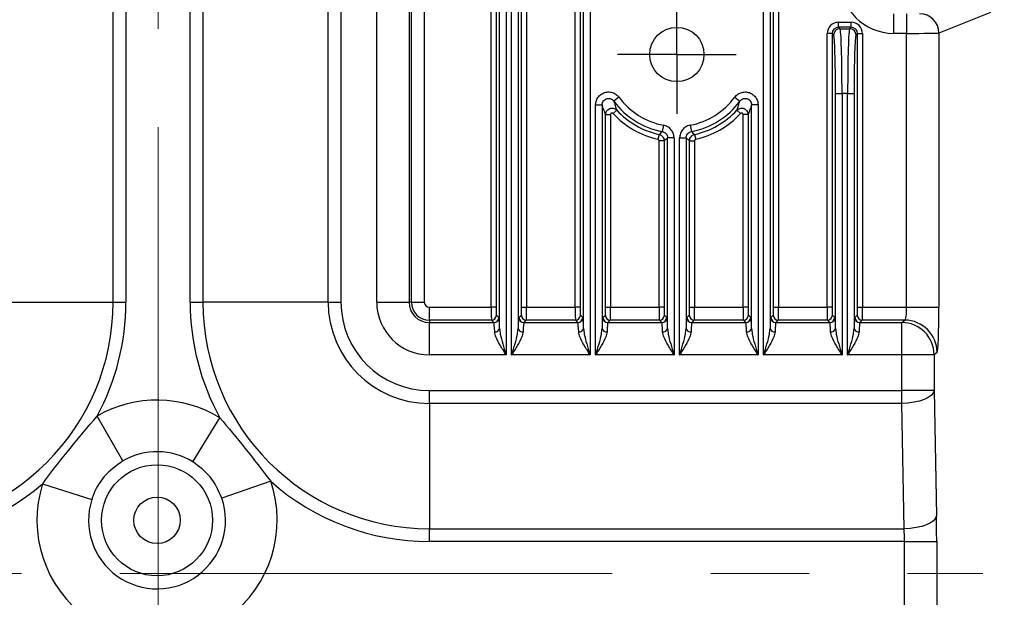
# Model space of a CAD drawing. Header units: millimetres. Extents: x 0 to 1260, y 0 to 891.
# Tile 37 of 56: x 712 to 788, y 329 to 374. Entities that reach past the tile are written whole.
import ezdxf

# ---------------------------------------------------------------- set-up
doc = ezdxf.new("R2010")
doc.units = ezdxf.units.MM
doc.header["$LTSCALE"] = 3
doc.linetypes.add('CENTERX2', pattern=[20.32, 12.7, -2.54, 2.54, -2.54])
doc.layers.add('FORMAT', color=7, linetype='Continuous')
doc.styles.add('SLDTEXTSTYLE0', font='TXT', dxfattribs={"width": 0.605})
doc.dimstyles.new('SLDDIMSTYLE6', dxfattribs={"dimtxt": 7.704956, "dimasz": 9.906, "dimexe": 0, "dimexo": 0.0625, "dimgap": 1.926239, "dimtad": 1, "dimdec": 1, "dimrnd": 1e-09, "dimzin": 12, "dimdsep": 46, "dimtxsty": 'SLDTEXTSTYLE0', "dimsah": 1, "dimcen": 0.09, "dimadec": 0, "dimazin": 3, "dimtfac": 1, "dimtdec": 1, "dimtofl": 0, "dimtmove": 0, "dimatfit": 3, "dimfxl": 1, "dimfrac": 2, "dimtolj": 1, "dimtzin": 12, "dimarcsym": 0})

# ---------------------------------------------------------------- blocks, each defined once
blk = doc.blocks.new('_D_18')
at = {"layer": 'FORMAT'}
for p, q in [((772.666, 398.681), (830.733, 398.681)), ((827.733, 398.681), (827.733, 263.369)), ((814.137, 344.254), (814.137, 346.9)), ((814.137, 346.9), (825.97, 346.9)), ((825.97, 346.9), (825.97, 344.254)), ((814.137, 317.796), (814.137, 315.15)), ((825.97, 315.15), (825.97, 317.796)), ((814.137, 315.15), (825.97, 315.15)), ((772.666, 263.369), (830.733, 263.369))]:
    blk.add_line(p, q, dxfattribs=at)
for points in [[(827.733, 398.681), (826.209, 388.775), (829.257, 388.775)], [(827.733, 263.369), (829.257, 273.275), (826.209, 273.275)]]:
    blk.add_solid(points, dxfattribs=at)
at = {"layer": 'FORMAT', "char_height": 7.9375, "attachment_point": 1, "rotation": 90, "style": 'SLDTEXTSTYLE0'}
for s, insert in [('135,3', (802.141, 317.796)), ('5,327', (815.738, 317.796))]:
    blk.add_mtext(s, dxfattribs=dict(at, insert=insert))
blk = doc.blocks.new('SW_CENTERMARKSYMBOL_1')
at = {"layer": 'FORMAT', "color": 0}
for p, q in [((0, 2.5), (0, 4.6)), ((0, 0), (0, 2.5)), ((-2.5, 0), (-4.6, 0)), ((0, 0), (-2.5, 0)), ((0, 0), (0, -2.5)), ((0, 0), (2.5, 0)), ((2.5, 0), (4.6, 0)), ((0, -2.5), (0, -4.6))]:
    blk.add_line(p, q, dxfattribs=at)

msp = doc.modelspace()

# ---------------------------------------------------------------- linework, layer by layer
at = {"color": 7, "linetype": 'Continuous', "lineweight": 25}
for p, q in [((719.346462, 352.169698), (719.346462, 390.222345)), ((720.338669, 390.240274), (720.338669, 352.169698)), ((725.303972, 352.169698), (725.303972, 390.240274)), ((726.296179, 390.222345), (726.296179, 352.169698)), ((742.426015, 352.169698), (742.426015, 390.267438)), ((743.425406, 390.414918), (743.425406, 352.169698)), ((748.603393, 351.773783), (748.603393, 390.192382)), ((748.984161, 390.192382), (748.984161, 351.773783)), ((750.95848, 351.773783), (750.95848, 390.192382)), ((751.339248, 390.192382), (751.339248, 351.773783)), ((755.103393, 351.773783), (755.103393, 390.192382)), ((755.484161, 390.192382), (755.484161, 351.773783)), ((770.45848, 351.773783), (770.45848, 390.192382)), ((770.839248, 390.192382), (770.839248, 351.773783)), ((735.984858, 352.169698), (735.984858, 390.039434)), ((736.977066, 390.039434), (736.977066, 352.169698)), ((739.745176, 352.169698), (739.745176, 390.039434)), ((742.243653, 390.039434), (742.243653, 352.169698)), ((749.254788, 350.137136), (749.254788, 385.576156)), ((749.754484, 385.576156), (749.754484, 348.093554)), ((750.188158, 348.093554), (750.188158, 385.576156)), ((750.687853, 385.576156), (750.687853, 350.137136)), ((755.754788, 350.137136), (755.754788, 385.576156)), ((756.254484, 385.576156), (756.254484, 348.093554)), ((769.688158, 348.093554), (769.688158, 385.576156)), ((770.187853, 385.576156), (770.187853, 350.137136)), ((779.746321, 374.455363), (779.746321, 372.955591)), ((780.756541, 374.455363), (780.756541, 372.955591)), ((787.248581, 374.569201), (783.254161, 372.972285)), ((775.483857, 373.431827), (775.483857, 373.812595)), ((775.483857, 373.812595), (776.458785, 373.812595)), ((775.483857, 373.431827), (775.602824, 373.31286)), ((776.458785, 373.431827), (775.483857, 373.431827)), ((776.339817, 373.31286), (776.458785, 373.431827)), ((776.458785, 373.431827), (776.458785, 373.812595)), ((774.984161, 372.932132), (774.603393, 372.932132)), ((774.603393, 351.773783), (774.603393, 372.932132)), ((774.984161, 372.932132), (774.984161, 351.773783)), ((775.103129, 372.813164), (774.984161, 372.932132)), ((775.602824, 373.31286), (776.339817, 373.31286)), ((776.95848, 372.932132), (776.839512, 372.813164)), ((776.95848, 351.773783), (776.95848, 372.932132)), ((776.95848, 372.932132), (777.339248, 372.932132)), ((777.339248, 372.932132), (777.339248, 351.773783)), ((780.756541, 372.955591), (779.746321, 372.955591)), ((780.756541, 351.773783), (780.756541, 372.955591)), ((783.254161, 372.972285), (783.254161, 351.773783)), ((775.254788, 368.315905), (775.754484, 368.315905)), ((775.254788, 350.137136), (775.254788, 368.315905)), ((775.754484, 368.315905), (775.754484, 348.093554)), ((776.188158, 368.315905), (775.754484, 368.315905)), ((776.188158, 348.093554), (776.188158, 368.315905)), ((776.188158, 368.315905), (776.687853, 368.315905)), ((776.687853, 368.315905), (776.687853, 350.137136)), ((756.688158, 348.093554), (756.688158, 367.421352)), ((756.688158, 367.421352), (757.187853, 367.421352)), ((757.187853, 367.421352), (757.187853, 350.137136)), ((758.491747, 368.014687), (758.089648, 367.71802)), ((767.450894, 368.014687), (767.852993, 367.71802)), ((769.254484, 367.421352), (768.754788, 367.421352)), ((768.754788, 350.137136), (768.754788, 367.421352)), ((769.254484, 367.421352), (769.254484, 348.093554)), ((757.45848, 351.773783), (757.45848, 366.670939)), ((757.45848, 366.670939), (757.839248, 366.670939)), ((757.839248, 366.670939), (757.839248, 351.773783)), ((758.324579, 367.01071), (758.04538, 366.751804)), ((767.618062, 367.01071), (767.897262, 366.751804)), ((768.484161, 366.670939), (768.103393, 366.670939)), ((768.103393, 351.773783), (768.103393, 366.670939)), ((768.484161, 366.670939), (768.484161, 351.773783)), ((761.940205, 365.849188), (761.847649, 365.35814)), ((764.002437, 365.849188), (764.094992, 365.35814)), ((761.593138, 365.134215), (761.51033, 364.76256)), ((764.349504, 365.134215), (764.432312, 364.76256)), ((761.984161, 364.646479), (761.603393, 364.646479)), ((761.603393, 351.773783), (761.603393, 364.646479)), ((761.984161, 364.646479), (761.984161, 351.773783)), ((762.754484, 364.867091), (762.254788, 364.867091)), ((762.254788, 350.137136), (762.254788, 364.867091)), ((762.754484, 364.867091), (762.754484, 348.093554)), ((763.188158, 348.093554), (763.188158, 364.867091)), ((763.188158, 364.867091), (763.687853, 364.867091)), ((763.687853, 364.867091), (763.687853, 350.137136)), ((763.95848, 351.773783), (763.95848, 364.646479)), ((763.95848, 364.646479), (764.339248, 364.646479)), ((764.339248, 364.646479), (764.339248, 351.773783)), ((709.657783, 352.169698), (719.346462, 352.169698)), ((719.346462, 352.169698), (720.338669, 352.169698)), ((725.303972, 352.169698), (726.296179, 352.169698)), ((735.984858, 352.169698), (726.296179, 352.169698)), ((735.984858, 352.169698), (736.977066, 352.169698)), ((739.745176, 352.169698), (742.243653, 352.169698)), ((742.426015, 352.169698), (742.243653, 352.169698)), ((742.426015, 352.169698), (743.425406, 352.169698)), ((743.821321, 350.774392), (743.821321, 351.773783)), ((743.821321, 351.773783), (748.603393, 351.773783)), ((748.984161, 351.773783), (748.603393, 351.773783)), ((750.95848, 351.773783), (751.339248, 351.773783)), ((751.339248, 351.773783), (755.103393, 351.773783)), ((755.484161, 351.773783), (755.103393, 351.773783)), ((757.45848, 351.773783), (757.839248, 351.773783)), ((757.839248, 351.773783), (761.603393, 351.773783)), ((761.984161, 351.773783), (761.603393, 351.773783)), ((763.95848, 351.773783), (764.339248, 351.773783)), ((764.339248, 351.773783), (768.103393, 351.773783)), ((768.484161, 351.773783), (768.103393, 351.773783)), ((770.45848, 351.773783), (770.839248, 351.773783)), ((770.839248, 351.773783), (774.603393, 351.773783)), ((774.984161, 351.773783), (774.603393, 351.773783)), ((776.95848, 351.773783), (777.339248, 351.773783)), ((777.339248, 351.773783), (780.756541, 351.773783)), ((780.756541, 351.773783), (783.254161, 351.773783)), ((743.821321, 350.774392), (743.821321, 350.592031)), ((748.624255, 350.774392), (743.821321, 350.774392)), ((743.821321, 348.093554), (743.821321, 350.592031)), ((743.821321, 350.592031), (748.806616, 350.592031)), ((748.806616, 350.592031), (748.624255, 350.774392)), ((749.005023, 351.15516), (749.187384, 350.972798)), ((750.755257, 350.972798), (750.937619, 351.15516)), ((751.318386, 350.774392), (751.136025, 350.592031)), ((751.136025, 350.592031), (755.306616, 350.592031)), ((755.124255, 350.774392), (751.318386, 350.774392)), ((755.306616, 350.592031), (755.124255, 350.774392)), ((755.505023, 351.15516), (755.687384, 350.972798)), ((757.255257, 350.972798), (757.437619, 351.15516)), ((757.818386, 350.774392), (757.636025, 350.592031)), ((757.636025, 350.592031), (761.806616, 350.592031)), ((761.624255, 350.774392), (757.818386, 350.774392)), ((761.806616, 350.592031), (761.624255, 350.774392)), ((762.005023, 351.15516), (762.187384, 350.972798)), ((763.755257, 350.972798), (763.937619, 351.15516)), ((764.318386, 350.774392), (764.136025, 350.592031)), ((764.136025, 350.592031), (768.306616, 350.592031)), ((768.124255, 350.774392), (764.318386, 350.774392)), ((768.306616, 350.592031), (768.124255, 350.774392)), ((768.505023, 351.15516), (768.687384, 350.972798)), ((770.255257, 350.972798), (770.437619, 351.15516)), ((770.818386, 350.774392), (770.636025, 350.592031)), ((770.636025, 350.592031), (774.806616, 350.592031)), ((774.624255, 350.774392), (770.818386, 350.774392)), ((774.806616, 350.592031), (774.624255, 350.774392)), ((775.005023, 351.15516), (775.187384, 350.972798)), ((776.755257, 350.972798), (776.937619, 351.15516)), ((777.318386, 350.774392), (777.136025, 350.592031)), ((777.136025, 350.592031), (780.381057, 350.592031)), ((780.609061, 350.774392), (777.318386, 350.774392)), ((780.381057, 350.592031), (780.609061, 350.774392)), ((780.381057, 348.093554), (780.381057, 350.592031)), ((783.106681, 348.275915), (782.878677, 348.093554)), ((749.754484, 348.093554), (743.821321, 348.093554)), ((756.254484, 348.093554), (750.188158, 348.093554)), ((762.754484, 348.093554), (756.688158, 348.093554)), ((769.254484, 348.093554), (763.188158, 348.093554)), ((775.754484, 348.093554), (769.688158, 348.093554)), ((780.381057, 348.093554), (776.188158, 348.093554)), ((780.381057, 345.325443), (780.381057, 348.093554)), ((782.878677, 348.093554), (780.381057, 348.093554)), ((782.878677, 348.093554), (782.878677, 345.325443)), ((743.821321, 345.325443), (780.381057, 345.325443)), ((743.821321, 344.333235), (743.821321, 345.325443)), ((780.381057, 344.333235), (780.381057, 345.325443)), ((782.878677, 345.325443), (780.381057, 345.325443)), ((782.878677, 345.325443), (783.061588, 335.636764)), ((780.381057, 344.333235), (743.821321, 344.333235)), ((743.821321, 344.333235), (743.821321, 334.644557)), ((780.563967, 334.644557), (780.381057, 344.333235)), ((720.0976, 339.886918), (718.10181, 343.34712)), ((725.521934, 339.811354), (727.613336, 343.214618)), ((713.892721, 338.127849), (717.697196, 336.910417)), ((731.538827, 338.312117), (727.760604, 337.015503)), ((743.821321, 334.644557), (780.563967, 334.644557)), ((743.821321, 333.652349), (743.821321, 334.644557)), ((780.581897, 333.652349), (743.821321, 333.652349)), ((780.581897, 333.652349), (783.079518, 333.652349)), ((780.581897, 328.687047), (780.581897, 333.652349)), ((783.079518, 333.652349), (783.079518, 328.687047))]:
    msp.add_line(p, q, dxfattribs=at)
at = {"color": 7, "linetype": 'Continuous', "lineweight": 25, "flags": 128}
for points in [[(782.878677, 345.325443), (782.814062, 345.136595), (782.66064, 344.954641), (782.424012, 344.786221), (782.112814, 344.637483), (781.738406, 344.513856), (781.314453, 344.419853), (780.856431, 344.358905), (780.381057, 344.333235)], [(783.061588, 335.636764), (782.996973, 335.447916), (782.843551, 335.265962), (782.606923, 335.097542), (782.295725, 334.948804), (781.921317, 334.825177), (781.497364, 334.731174), (781.039341, 334.670226), (780.563967, 334.644557)]]:
    msp.add_lwpolyline(points, dxfattribs=at)
at = {"color": 7, "linetype": 'Continuous', "lineweight": 25}
for centre, radius in [((762.971321, 371.319698), 2.1), ((722.746321, 335.294698), 4.293005), ((722.746321, 335.294698), 1.796431)]:
    msp.add_circle(centre, radius, dxfattribs=at)
for centre, radius, start, end in [((779.746321, 377.094698), 4.139107, 90, 270), ((781.753651, 372.971547), 1.50051, 0.02816243, 89.92600581), ((775.603538, 372.812451), 0.500409, 90.08169188, 179.91830812), ((776.339103, 372.812451), 0.500409, 0.08169188, 89.91830812), ((762.971321, 371.319698), 6.066532, 216.41975606, 259.32576466), ((762.971321, 371.319698), 5.566837, 216.41975606, 259.32576466), ((762.971321, 371.319698), 5.566837, 280.67423534, 323.58024394), ((762.971321, 371.319698), 6.066532, 280.67423534, 323.58024394), ((762.971321, 371.319698), 6.717927, 222.84018933, 257.43914421), ((762.971321, 371.319698), 6.33716, 222.84018933, 257.43914421), ((762.971321, 371.319698), 6.33716, 282.56085579, 317.15981067), ((762.971321, 371.319698), 6.717927, 282.56085579, 317.15981067), ((701.821321, 352.169698), 17.525141, 270, 0), ((701.821321, 352.169698), 18.517349, 331.54624373, 0), ((743.821321, 352.169698), 18.517349, 180, 208.92110562), ((743.821321, 352.169698), 17.525141, 180, 270), ((743.821321, 352.169698), 7.836462, 180, 270), ((743.821321, 352.169698), 6.844255, 180, 270), ((743.821321, 352.169698), 4.076144, 180, 270), ((743.821321, 352.169698), 1.577667, 180, 270), ((743.821321, 352.169698), 1.395306, 180, 270), ((743.821321, 352.169698), 0.395915, 180, 270), ((748.623711, 351.155704), 0.381312, 270.08169188, 359.91830812), ((748.806073, 350.973342), 0.381312, 270.08169188, 359.91830812), ((751.136569, 350.973342), 0.381312, 180.08169188, 269.91830812), ((751.31893, 351.155704), 0.381312, 180.08169188, 269.91830812), ((755.123711, 351.155704), 0.381312, 270.08169188, 359.91830812), ((755.306073, 350.973342), 0.381312, 270.08169188, 359.91830812), ((757.636569, 350.973342), 0.381312, 180.08169188, 269.91830812), ((757.81893, 351.155704), 0.381312, 180.08169188, 269.91830812), ((761.623711, 351.155704), 0.381312, 270.08169188, 359.91830812), ((761.806073, 350.973342), 0.381312, 270.08169188, 359.91830812), ((764.136569, 350.973342), 0.381312, 180.08169188, 269.91830812), ((764.31893, 351.155704), 0.381312, 180.08169188, 269.91830812), ((768.123711, 351.155704), 0.381312, 270.08169188, 359.91830812), ((768.306073, 350.973342), 0.381312, 270.08169188, 359.91830812), ((770.636569, 350.973342), 0.381312, 180.08169188, 269.91830812), ((770.81893, 351.155704), 0.381312, 180.08169188, 269.91830812), ((774.623711, 351.155704), 0.381312, 270.08169188, 359.91830812), ((774.806073, 350.973342), 0.381312, 270.08169188, 359.91830812), ((777.136569, 350.973342), 0.381312, 180.08169188, 269.91830812), ((777.31893, 351.155704), 0.381312, 180.08169188, 269.91830812), ((780.376169, 348.089523), 2.502512, 0.09226925, 89.88808557), ((780.604172, 348.271885), 2.502512, 0.09226925, 89.88808557), ((748.912852, 350.215534), 0.350808, 263.64478803, 347.08668524), ((751.029789, 350.215534), 0.350808, 192.91331476, 276.35521197), ((755.412852, 350.215534), 0.350808, 263.64478803, 347.08668524), ((757.529789, 350.215534), 0.350808, 192.91331476, 276.35521197), ((761.912852, 350.215534), 0.350808, 263.64478803, 347.08668524), ((764.029789, 350.215534), 0.350808, 192.91331476, 276.35521197), ((768.412852, 350.215534), 0.350808, 263.64478803, 347.08668524), ((770.529789, 350.215534), 0.350808, 192.91331476, 276.35521197), ((774.912852, 350.215534), 0.350808, 263.64478803, 347.08668524), ((777.029789, 350.215534), 0.350808, 192.91331476, 276.35521197), ((722.746321, 335.294698), 9.295858, 58.42809654, 119.97567501), ((722.746321, 335.294698), 5.30134, 58.42809654, 119.97567501), ((701.821321, 352.169698), 18.517349, 270, 310.6847634), ((722.746321, 335.294698), 9.295858, 162.25533213, 18.94123431), ((743.821321, 352.169698), 18.517349, 228.44822523, 270), ((722.746321, 335.294698), 5.30134, 162.25533213, 18.94123431)]:
    msp.add_arc(centre, radius, start, end, dxfattribs=at)
for centre, major_axis, ratio, start_param, end_param in [((775.48493, 372.931058), (0.62372, -0.62372), 0.998782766, 2.356803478, 3.926381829), ((775.48493, 372.931058), (0.354641, -0.354641), 0.996934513, 2.356803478, 3.926381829), ((776.457711, 372.931058), (-0.62372, -0.62372), 0.998782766, 2.356803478, 3.926381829), ((776.457711, 372.931058), (0.354641, 0.354641), 0.996934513, 5.498396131, 7.067974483), ((775.097645, 368.315905), (0, 4.5), 0.034920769, 4.71238898, 6.248278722), ((775.59734, 368.315905), (0, 5), 0.031428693, 4.71238898, 6.248278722), ((776.345301, 368.315905), (0, 5), 0.031428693, 0.034906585, 1.570796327), ((776.844996, 368.315905), (0, 4.5), 0.034920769, 0.034906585, 1.570796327), ((780.756541, 372.973046), (2.5, 0), 0.006982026, 4.71238898, 6.239552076), ((748.625009, 351.773783), (0, 1), 0.021615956, 1.570796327, 3.106686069), ((749.005777, 351.773783), (0, 0.619), 0.034920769, 1.570796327, 3.106686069), ((750.936864, 351.773783), (0, 0.619), 0.034920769, 3.176499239, 4.71238898), ((751.317632, 351.773783), (0, 1), 0.021615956, 3.176499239, 4.71238898), ((755.125009, 351.773783), (0, 1), 0.021615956, 1.570796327, 3.106686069), ((755.505777, 351.773783), (0, 0.619), 0.034920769, 1.570796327, 3.106686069), ((757.436864, 351.773783), (0, 0.619), 0.034920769, 3.176499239, 4.71238898), ((757.817632, 351.773783), (0, 1), 0.021615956, 3.176499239, 4.71238898), ((761.625009, 351.773783), (0, 1), 0.021615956, 1.570796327, 3.106686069), ((762.005777, 351.773783), (0, 0.619), 0.034920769, 1.570796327, 3.106686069), ((763.936864, 351.773783), (0, 0.619), 0.034920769, 3.176499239, 4.71238898), ((764.317632, 351.773783), (0, 1), 0.021615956, 3.176499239, 4.71238898), ((768.125009, 351.773783), (0, 1), 0.021615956, 1.570796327, 3.106686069), ((768.505777, 351.773783), (0, 0.619), 0.034920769, 1.570796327, 3.106686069), ((770.436864, 351.773783), (0, 0.619), 0.034920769, 3.176499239, 4.71238898), ((770.817632, 351.773783), (0, 1), 0.021615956, 3.176499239, 4.71238898), ((774.625009, 351.773783), (0, 1), 0.021615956, 1.570796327, 3.106686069), ((775.005777, 351.773783), (0, 0.619), 0.034920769, 1.570796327, 3.106686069), ((776.936864, 351.773783), (0, 0.619), 0.034920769, 3.176499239, 4.71238898), ((777.317632, 351.773783), (0, 1), 0.021615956, 3.176499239, 4.71238898), ((780.603727, 351.773783), (0, 1), 0.1528133, 3.176499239, 4.71238898), ((783.101348, 351.773783), (0, 3.5), 0.043660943, 3.176499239, 4.71238898), ((748.803105, 348.093554), (0, 2.5), 0.040242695, 5.500937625, 6.248278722), ((749.183873, 348.093554), (0, 2.881), 0.034920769, 5.500937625, 6.248278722), ((750.758768, 348.093554), (0, 2.881), 0.034920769, 0.034906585, 0.782247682), ((751.139536, 348.093554), (0, 2.5), 0.040242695, 0.034906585, 0.782247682), ((755.303105, 348.093554), (0, 2.5), 0.040242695, 5.500937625, 6.248278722), ((755.683873, 348.093554), (0, 2.881), 0.034920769, 5.500937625, 6.248278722), ((757.258768, 348.093554), (0, 2.881), 0.034920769, 0.034906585, 0.782247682), ((757.639536, 348.093554), (0, 2.5), 0.040242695, 0.034906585, 0.782247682), ((761.803105, 348.093554), (0, 2.5), 0.040242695, 5.500937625, 6.248278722), ((762.183873, 348.093554), (0, 2.881), 0.034920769, 5.500937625, 6.248278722), ((763.758768, 348.093554), (0, 2.881), 0.034920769, 0.034906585, 0.782247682), ((764.139536, 348.093554), (0, 2.5), 0.040242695, 0.034906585, 0.782247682), ((768.303105, 348.093554), (0, 2.5), 0.040242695, 5.500937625, 6.248278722), ((768.683873, 348.093554), (0, 2.881), 0.034920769, 5.500937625, 6.248278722), ((770.258768, 348.093554), (0, 2.881), 0.034920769, 0.034906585, 0.782247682), ((770.639536, 348.093554), (0, 2.5), 0.040242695, 0.034906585, 0.782247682), ((774.803105, 348.093554), (0, 2.5), 0.040242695, 5.500937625, 6.248278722), ((775.183873, 348.093554), (0, 2.881), 0.034920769, 5.500937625, 6.248278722), ((776.758768, 348.093554), (0, 2.881), 0.034920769, 0.034906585, 0.782247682), ((777.139536, 348.093554), (0, 2.5), 0.040242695, 0.034906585, 0.782247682), ((782.861213, 333.652349), (0, 5), 0.043660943, 4.71238898, 5.120507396), ((780.363592, 333.652349), (0, 2.5), 0.087321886, 4.71238898, 5.120507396)]:
    msp.add_ellipse(centre, major_axis=major_axis, ratio=ratio, start_param=start_param, end_param=end_param, dxfattribs=at)
for points, knots in [([(756.688158, 367.421352), (756.699242, 367.534561), (756.721411, 367.760996), (756.894637, 368.062033), (757.149492, 368.289704), (757.466192, 368.418431), (757.806522, 368.435105), (758.132447, 368.337805), (758.360185, 368.177545), (758.461165, 368.052544), (758.491747, 368.014687)], [0, 0, 0, 0, 0.135382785, 0.270788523, 0.405609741, 0.539673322, 0.673347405, 0.807166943, 0.941600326, 1, 1, 1, 1]), ([(767.450894, 368.014687), (767.527025, 368.099205), (767.679299, 368.268254), (767.997417, 368.407652), (768.337662, 368.439549), (768.668929, 368.355109), (768.952688, 368.166474), (769.157192, 367.894677), (769.245305, 367.63051), (769.25235, 367.46997), (769.254484, 367.421352)], [0, 0, 0, 0, 0.135383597, 0.270790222, 0.405610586, 0.539672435, 0.673346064, 0.807166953, 0.941601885, 1, 1, 1, 1]), ([(757.187853, 367.421352), (757.193161, 367.478502), (757.203749, 367.592484), (757.289711, 367.744511), (757.416983, 367.859415), (757.575608, 367.924082), (757.74626, 367.9318), (757.909666, 367.881809), (758.023649, 367.800409), (758.074277, 367.737208), (758.089648, 367.71802)], [0, 0, 0, 0, 0.136371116, 0.271980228, 0.406252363, 0.53939197, 0.672306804, 0.805990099, 0.941094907, 1, 1, 1, 1]), ([(757.45848, 366.670939), (757.409995, 366.796713), (757.319732, 367.030864), (757.22958, 367.2978), (757.187853, 367.421352)], [0, 0, 0, 0, 0.537148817, 1, 1, 1, 1]), ([(758.089648, 367.71802), (758.125701, 367.601903), (758.2036, 367.351014), (758.282302, 367.129632), (758.324579, 367.01071)], [0, 0, 0, 0, 0.462818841, 1, 1, 1, 1]), ([(767.618062, 367.01071), (767.660406, 367.129823), (767.739108, 367.351212), (767.817006, 367.602111), (767.852993, 367.71802)], [0, 0, 0, 0, 0.538028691, 1, 1, 1, 1]), ([(767.852993, 367.71802), (767.891195, 367.760857), (767.967384, 367.846292), (768.126815, 367.917595), (768.297448, 367.934493), (768.463482, 367.892352), (768.605383, 367.797245), (768.707196, 367.660005), (768.750593, 367.526832), (768.753811, 367.445918), (768.754788, 367.421352)], [0, 0, 0, 0, 0.136375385, 0.271985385, 0.406255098, 0.539392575, 0.6723083, 0.80599393, 0.941098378, 1, 1, 1, 1]), ([(768.754788, 367.421352), (768.713138, 367.298021), (768.622986, 367.031073), (768.532722, 366.796915), (768.484161, 366.670939)], [0, 0, 0, 0, 0.462003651, 1, 1, 1, 1]), ([(757.45848, 366.670939), (757.465232, 366.732392), (757.478124, 366.849733), (757.57198, 367.000403), (757.701786, 367.10951), (757.861931, 367.16982), (758.032258, 367.173317), (758.1975, 367.122728), (758.282241, 367.04803), (758.324579, 367.01071)], [0, 0, 0, 0, 0.154433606, 0.294877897, 0.435308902, 0.576035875, 0.717240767, 0.858728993, 1, 1, 1, 1]), ([(758.04538, 366.751804), (758.035277, 366.760762), (758.01507, 366.77868), (757.975677, 366.7909), (757.935088, 366.790164), (757.896954, 366.775807), (757.866083, 366.749742), (757.843817, 366.713704), (757.840819, 366.685645), (757.839248, 366.670939)], [0, 0, 0, 0, 0.141499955, 0.283018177, 0.424079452, 0.564591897, 0.704869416, 0.845325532, 1, 1, 1, 1]), ([(767.618062, 367.01071), (767.664799, 367.05118), (767.754039, 367.128454), (767.925307, 367.175115), (768.094676, 367.166856), (768.253111, 367.102186), (768.380382, 366.988937), (768.467148, 366.839484), (768.478493, 366.727092), (768.484161, 366.670939)], [0, 0, 0, 0, 0.15443361, 0.29487784, 0.435308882, 0.576035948, 0.717240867, 0.858729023, 1, 1, 1, 1]), ([(768.103393, 366.670939), (768.102076, 366.684377), (768.099443, 366.711255), (768.078867, 366.747001), (768.048605, 366.77406), (768.010881, 366.789462), (767.970521, 366.79134), (767.929691, 366.780055), (767.908413, 366.761519), (767.897262, 366.751804)], [0, 0, 0, 0, 0.141499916, 0.283018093, 0.424079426, 0.564591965, 0.704869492, 0.84532552, 1, 1, 1, 1]), ([(762.754484, 364.867091), (762.754351, 364.878796), (762.752956, 365.002292), (762.703635, 365.238289), (762.527564, 365.529406), (762.265414, 365.754187), (762.048607, 365.817522), (761.940205, 365.849188)], [0, 0, 0, 0, 0.025503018, 0.269061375, 0.512632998, 0.756319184, 1, 1, 1, 1]), ([(764.002437, 365.849188), (763.990958, 365.84689), (763.869858, 365.822645), (763.64708, 365.730465), (763.393613, 365.503519), (763.221278, 365.20427), (763.199198, 364.979483), (763.188158, 364.867091)], [0, 0, 0, 0, 0.025503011, 0.269061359, 0.512632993, 0.756319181, 1, 1, 1, 1]), ([(761.593138, 365.134215), (761.636407, 365.171761), (761.721406, 365.245517), (761.806079, 365.321055), (761.847649, 365.35814)], [0, 0, 0, 0, 0.509053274, 1, 1, 1, 1]), ([(761.593138, 365.134215), (761.647135, 365.116431), (761.754791, 365.080975), (761.881169, 364.963863), (761.967516, 364.815172), (761.978613, 364.702706), (761.984161, 364.646479)], [0, 0, 0, 0, 0.251136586, 0.500702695, 0.750378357, 1, 1, 1, 1]), ([(761.847649, 365.35814), (761.901955, 365.342352), (762.010533, 365.310786), (762.140777, 365.198443), (762.23551, 365.047662), (762.248154, 364.929228), (762.254788, 364.867091)], [0, 0, 0, 0, 0.243862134, 0.487567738, 0.73115011, 1, 1, 1, 1]), ([(763.687853, 364.867091), (763.693309, 364.923382), (763.704217, 365.035928), (763.790492, 365.184726), (763.921117, 365.305749), (764.03516, 365.340111), (764.094992, 365.35814)], [0, 0, 0, 0, 0.2438621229, 0.4875677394, 0.7311501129, 1, 1, 1, 1]), ([(763.95848, 364.646479), (763.964095, 364.703051), (763.97529, 364.815842), (764.062115, 364.964664), (764.188468, 365.081281), (764.295829, 365.116571), (764.349504, 365.134215)], [0, 0, 0, 0, 0.251136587, 0.500702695, 0.750378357, 1, 1, 1, 1]), ([(764.094992, 365.35814), (764.136562, 365.321055), (764.221235, 365.245517), (764.306234, 365.17176), (764.349504, 365.134215)], [0, 0, 0, 0, 0.4909473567, 1, 1, 1, 1]), ([(761.603393, 364.646479), (761.602082, 364.659868), (761.599459, 364.686645), (761.578915, 364.722044), (761.548825, 364.749913), (761.523189, 364.758335), (761.51033, 364.76256)], [0, 0, 0, 0, 0.249646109, 0.499297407, 0.748839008, 1, 1, 1, 1]), ([(762.254788, 364.867091), (762.210501, 364.83053), (762.120293, 364.756061), (762.030083, 364.683445), (761.984161, 364.646479)], [0, 0, 0, 0, 0.490947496, 1, 1, 1, 1]), ([(763.95848, 364.646479), (763.912559, 364.683445), (763.822349, 364.756061), (763.732141, 364.83053), (763.687853, 364.867091)], [0, 0, 0, 0, 0.509051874, 1, 1, 1, 1]), ([(764.432312, 364.76256), (764.419529, 364.758369), (764.393963, 364.749985), (764.363879, 364.722235), (764.343221, 364.686804), (764.340575, 364.65995), (764.339248, 364.646479)], [0, 0, 0, 0, 0.249646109, 0.499297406, 0.748839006, 1, 1, 1, 1]), ([(749.754484, 348.093554), (749.752691, 348.096366), (749.595956, 348.342304), (749.303017, 348.808524), (748.960305, 349.414178), (748.898563, 349.738115), (748.87402, 349.866881)], [0, 0, 0, 0, 0.0046001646, 0.4022651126, 0.7623988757, 1, 1, 1, 1]), ([(749.254788, 350.137136), (749.269075, 349.987532), (749.305842, 349.602525), (749.499596, 348.915013), (749.664423, 348.380497), (749.753408, 348.096982), (749.754484, 348.093554)], [0, 0, 0, 0, 0.229921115, 0.591702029, 0.995062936, 1, 1, 1, 1]), ([(750.188158, 348.093554), (750.189234, 348.096982), (750.278218, 348.380497), (750.443045, 348.915013), (750.636799, 349.602525), (750.673566, 349.987532), (750.687853, 350.137136)], [0, 0, 0, 0, 0.004937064, 0.408297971, 0.770078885, 1, 1, 1, 1]), ([(751.068621, 349.866881), (751.044078, 349.738115), (750.982336, 349.414178), (750.639625, 348.808524), (750.346686, 348.342304), (750.18995, 348.096366), (750.188158, 348.093554)], [0, 0, 0, 0, 0.237601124, 0.597734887, 0.995399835, 1, 1, 1, 1]), ([(756.254484, 348.093554), (756.252691, 348.096366), (756.095956, 348.342304), (755.803017, 348.808524), (755.460305, 349.414178), (755.398563, 349.738115), (755.37402, 349.866881)], [0, 0, 0, 0, 0.004600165, 0.402265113, 0.762398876, 1, 1, 1, 1]), ([(755.754788, 350.137136), (755.769075, 349.987532), (755.805842, 349.602525), (755.999596, 348.915013), (756.164423, 348.380497), (756.253408, 348.096982), (756.254484, 348.093554)], [0, 0, 0, 0, 0.229921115, 0.591702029, 0.995062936, 1, 1, 1, 1]), ([(756.688158, 348.093554), (756.689234, 348.096982), (756.778218, 348.380497), (756.943045, 348.915013), (757.136799, 349.602525), (757.173566, 349.987532), (757.187853, 350.137136)], [0, 0, 0, 0, 0.004937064, 0.408297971, 0.770078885, 1, 1, 1, 1]), ([(757.568621, 349.866881), (757.544078, 349.738115), (757.482336, 349.414178), (757.139625, 348.808524), (756.846686, 348.342304), (756.68995, 348.096366), (756.688158, 348.093554)], [0, 0, 0, 0, 0.2376011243, 0.5977348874, 0.9953998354, 1, 1, 1, 1]), ([(762.754484, 348.093554), (762.752691, 348.096366), (762.595956, 348.342304), (762.303017, 348.808524), (761.960305, 349.414178), (761.898563, 349.738115), (761.87402, 349.866881)], [0, 0, 0, 0, 0.004600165, 0.402265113, 0.762398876, 1, 1, 1, 1]), ([(762.254788, 350.137136), (762.269075, 349.987532), (762.305842, 349.602525), (762.499596, 348.915013), (762.664423, 348.380497), (762.753408, 348.096982), (762.754484, 348.093554)], [0, 0, 0, 0, 0.229921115, 0.591702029, 0.995062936, 1, 1, 1, 1]), ([(763.188158, 348.093554), (763.189234, 348.096982), (763.278218, 348.380497), (763.443045, 348.915013), (763.636799, 349.602525), (763.673566, 349.987532), (763.687853, 350.137136)], [0, 0, 0, 0, 0.004937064, 0.408297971, 0.770078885, 1, 1, 1, 1]), ([(764.068621, 349.866881), (764.044078, 349.738115), (763.982336, 349.414178), (763.639625, 348.808524), (763.346686, 348.342304), (763.18995, 348.096366), (763.188158, 348.093554)], [0, 0, 0, 0, 0.237601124, 0.597734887, 0.995399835, 1, 1, 1, 1]), ([(769.254484, 348.093554), (769.252691, 348.096366), (769.095956, 348.342304), (768.803017, 348.808524), (768.460305, 349.414178), (768.398563, 349.738115), (768.37402, 349.866881)], [0, 0, 0, 0, 0.004600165, 0.402265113, 0.762398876, 1, 1, 1, 1]), ([(768.754788, 350.137136), (768.769075, 349.987532), (768.805842, 349.602525), (768.999596, 348.915013), (769.164423, 348.380497), (769.253408, 348.096982), (769.254484, 348.093554)], [0, 0, 0, 0, 0.229921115, 0.591702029, 0.995062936, 1, 1, 1, 1]), ([(769.688158, 348.093554), (769.689234, 348.096982), (769.778218, 348.380497), (769.943045, 348.915013), (770.136799, 349.602525), (770.173566, 349.987532), (770.187853, 350.137136)], [0, 0, 0, 0, 0.004937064, 0.408297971, 0.770078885, 1, 1, 1, 1]), ([(770.568621, 349.866881), (770.544078, 349.738115), (770.482336, 349.414178), (770.139625, 348.808524), (769.846686, 348.342304), (769.68995, 348.096366), (769.688158, 348.093554)], [0, 0, 0, 0, 0.237601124, 0.597734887, 0.995399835, 1, 1, 1, 1]), ([(775.754484, 348.093554), (775.752691, 348.096366), (775.595956, 348.342304), (775.303017, 348.808524), (774.960305, 349.414178), (774.898563, 349.738115), (774.87402, 349.866881)], [0, 0, 0, 0, 0.004600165, 0.402265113, 0.762398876, 1, 1, 1, 1]), ([(775.254788, 350.137136), (775.269075, 349.987532), (775.305842, 349.602525), (775.499596, 348.915013), (775.664423, 348.380497), (775.753408, 348.096982), (775.754484, 348.093554)], [0, 0, 0, 0, 0.229921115, 0.591702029, 0.995062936, 1, 1, 1, 1]), ([(776.188158, 348.093554), (776.189234, 348.096982), (776.278218, 348.380497), (776.443045, 348.915013), (776.636799, 349.602525), (776.673566, 349.987532), (776.687853, 350.137136)], [0, 0, 0, 0, 0.004937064, 0.408297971, 0.770078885, 1, 1, 1, 1]), ([(777.068621, 349.866881), (777.044078, 349.738115), (776.982336, 349.414178), (776.639625, 348.808524), (776.346686, 348.342304), (776.18995, 348.096366), (776.188158, 348.093554)], [0, 0, 0, 0, 0.237601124, 0.597734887, 0.995399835, 1, 1, 1, 1]), ([(713.892721, 338.127849), (713.966595, 338.22836), (714.651184, 339.15979), (716.048177, 340.906217), (717.406909, 342.521176), (718.10181, 343.34712)], [0, 0, 0, 0, 0.055800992, 0.517104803, 1, 1, 1, 1]), ([(727.613336, 343.214618), (728.26031, 342.442623), (729.605305, 340.83772), (730.878215, 339.17502), (731.538827, 338.312117)], [0, 0, 0, 0, 0.4810229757, 1, 1, 1, 1]), ([(720.0976, 339.886918), (719.582709, 339.516731), (718.583273, 338.798173), (717.936165, 337.621356), (717.722587, 336.985956), (717.697196, 336.910417)], [0, 0, 0, 0, 0.483550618, 0.938602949, 1, 1, 1, 1]), ([(727.760604, 337.015503), (727.499045, 337.599502), (726.994006, 338.727138), (726.000774, 339.458676), (725.521934, 339.811354)], [0, 0, 0, 0, 0.517896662, 1, 1, 1, 1])]:
    msp.add_open_spline(points, degree=3, knots=knots, dxfattribs=at)
at = {"layer": 'FORMAT', "linetype": 'CENTERX2', "lineweight": 18}
for p, q in [((722.821321, 266.628429), (722.821321, 396.240274)), ((658.910744, 331.169698), (786.658852, 331.169698))]:
    msp.add_line(p, q, dxfattribs=at)

# ---------------------------------------------------------------- block references
at = {"layer": 'FORMAT'}
msp.add_blockref('SW_CENTERMARKSYMBOL_1', (762.971321, 371.319698), dxfattribs=at)

# ---------------------------------------------------------------- dimensions: what is measured, and where the dimension line sits
dim = msp.add_linear_dim(base=(827.733402, 263.368852), p1=(772.666273, 398.680544), p2=(772.666273, 263.368852), angle=90, dimstyle='SLDDIMSTYLE6', dxfattribs=at)
dim.commit()
dim.dimension.update_dxf_attribs({"geometry": '_D_18', "text_midpoint": (827.733402, 331.024698), "dimtype": 160})

doc.saveas('drawing.dxf')
